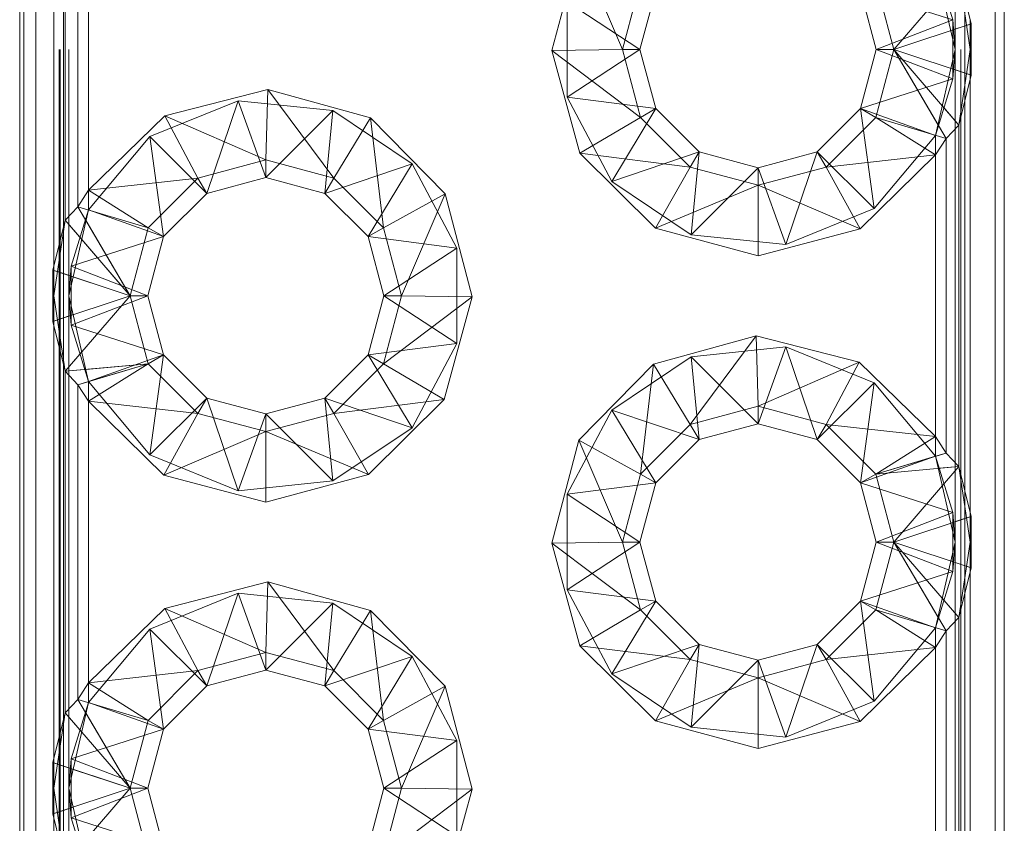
# Paper-space layout 'Layout1' of a CAD drawing. Extents: x -2 to 1033, y -36 to 596.
# Tile 19 of 89: x 85.591 to 86.591, y 300.456 to 301.272. Entities that reach past the tile are written whole.
import ezdxf

# ---------------------------------------------------------------- set-up
doc = ezdxf.new("R2010")
doc.units = 0
doc.linetypes.add('ACAD_ISO02W100', pattern=[15, 12, -3])
doc.layers.add('SS_1.ET-HALA_TaO-JD-LAVKA-ZEBRIK', color=9, linetype='CONTINUOUS', lineweight=13)

psp = doc.layouts.get("Layout1")

# ---------------------------------------------------------------- linework, layer by layer
at = {"layer": 'SS_1.ET-HALA_TaO-JD-LAVKA-ZEBRIK', "color": 5, "linetype": 'Continuous', "ltscale": 0.25}
for p, q in [((85.59065, 302.49141), (85.59065, 294.49141)), ((85.59484, 302.49141), (85.59484, 294.49141)), ((85.60691, 302.49141), (85.60691, 294.49141)), ((86.58128, 294.49141), (86.58128, 302.49141)), ((86.59065, 294.49141), (86.59065, 302.49141)), ((85.62541, 301.0219), (85.62541, 301.46091)), ((85.63671, 301.41471), (85.63671, 301.0681)), ((85.64979, 301.08168), (85.64979, 301.40113)), ((85.66065, 301.38433), (85.66065, 301.09849)), ((86.13121, 301.24038), (86.15859, 301.34494)), ((86.15859, 301.34494), (86.20277, 301.24141)), ((86.20277, 301.24141), (86.22124, 301.31035)), ((86.47854, 301.24141), (86.46007, 301.31035)), ((86.47854, 301.24141), (86.5446, 301.3181)), ((86.55698, 301.26747), (86.5446, 301.3181)), ((86.22065, 301.24141), (86.23673, 301.30141)), ((86.44458, 301.30141), (86.46065, 301.24141)), ((86.55698, 301.26747), (86.47854, 301.24141)), ((86.55698, 301.21535), (86.55698, 301.26747)), ((86.20277, 301.24141), (86.13121, 301.24038)), ((86.15961, 301.13609), (86.13121, 301.24038)), ((86.22124, 301.17246), (86.13121, 301.24038)), ((86.22124, 301.17246), (86.20277, 301.24141)), ((86.22065, 301.24141), (86.20277, 301.24141)), ((86.23673, 301.18141), (86.22065, 301.24141)), ((86.46065, 301.24141), (86.44458, 301.18141)), ((86.46007, 301.17246), (86.47854, 301.24141)), ((86.47854, 301.24141), (86.46065, 301.24141)), ((86.53152, 301.15113), (86.47854, 301.24141)), ((86.5446, 301.16471), (86.47854, 301.24141)), ((86.47854, 301.24141), (86.55698, 301.21535)), ((86.5446, 301.16471), (86.55698, 301.21535)), ((86.55589, 301.21091), (86.55589, 300.7719)), ((85.73801, 301.17397), (85.8427, 301.20084)), ((85.8427, 301.20084), (85.84065, 301.12929)), ((85.8427, 301.20084), (85.9096, 301.11082)), ((85.8427, 301.20084), (85.94685, 301.17193)), ((86.23673, 301.18141), (86.22124, 301.17246)), ((86.28065, 301.13748), (86.23673, 301.18141)), ((86.44458, 301.18141), (86.40065, 301.13748)), ((86.44458, 301.18141), (86.46007, 301.17246)), ((85.66065, 301.09849), (85.73801, 301.17397)), ((85.73801, 301.17397), (85.77171, 301.11082)), ((85.73801, 301.17397), (85.84065, 301.12929)), ((85.94685, 301.17193), (85.9096, 301.11082)), ((85.94685, 301.17193), (85.96007, 301.06035)), ((85.94685, 301.17193), (86.02272, 301.09494)), ((86.15961, 301.13609), (86.22124, 301.17246)), ((86.27171, 301.12199), (86.22124, 301.17246)), ((86.4096, 301.12199), (86.46007, 301.17246)), ((86.52065, 301.13433), (86.46007, 301.17246)), ((86.53152, 301.15113), (86.46007, 301.17246)), ((86.53152, 301.15113), (86.5446, 301.16471)), ((86.5446, 300.8181), (86.5446, 301.16471)), ((86.52065, 301.13433), (86.53152, 301.15113)), ((86.53152, 301.15113), (86.53152, 300.83168)), ((86.23623, 301.05985), (86.15961, 301.13609)), ((86.27171, 301.12199), (86.15961, 301.13609)), ((86.28065, 301.13748), (86.27171, 301.12199)), ((86.34065, 301.12141), (86.28065, 301.13748)), ((86.40065, 301.13748), (86.34065, 301.12141)), ((86.40065, 301.13748), (86.4096, 301.12199)), ((86.52065, 301.13433), (86.4096, 301.12199)), ((86.52065, 301.13433), (86.44419, 301.05934)), ((86.52065, 300.84849), (86.52065, 301.13433)), ((85.84065, 301.12929), (85.77171, 301.11082)), ((85.9096, 301.11082), (85.84065, 301.12929)), ((85.84065, 301.12929), (85.84065, 301.11141)), ((86.27171, 301.12199), (86.23623, 301.05985)), ((86.34065, 301.10352), (86.27171, 301.12199)), ((86.4096, 301.12199), (86.34065, 301.10352)), ((86.34065, 301.12141), (86.34065, 301.10352)), ((86.4096, 301.12199), (86.44419, 301.05934)), ((85.66065, 301.09849), (85.77171, 301.11082)), ((85.77171, 301.11082), (85.72124, 301.06035)), ((85.77171, 301.11082), (85.78065, 301.09533)), ((85.78065, 301.09533), (85.84065, 301.11141)), ((85.84065, 301.11141), (85.90065, 301.09533)), ((85.9096, 301.11082), (85.90065, 301.09533)), ((85.96007, 301.06035), (85.9096, 301.11082)), ((86.34065, 301.10352), (86.23623, 301.05985)), ((86.44419, 301.05934), (86.34065, 301.10352)), ((86.34065, 301.10352), (86.34065, 301.03196)), ((85.66065, 301.09849), (85.64979, 301.08168)), ((85.66065, 301.09849), (85.72124, 301.06035)), ((85.73673, 301.05141), (85.78065, 301.09533)), ((85.90065, 301.09533), (85.94458, 301.05141)), ((86.02272, 301.09494), (85.96007, 301.06035)), ((86.02272, 301.09494), (85.97854, 300.99141)), ((86.02272, 301.09494), (86.05009, 300.99038)), ((85.64979, 301.08168), (85.63671, 301.0681)), ((85.64979, 301.08168), (85.70277, 300.99141)), ((85.64979, 301.08168), (85.72124, 301.06035)), ((85.63671, 301.0681), (85.62433, 301.01747)), ((85.63671, 301.0681), (85.70277, 300.99141)), ((85.72124, 301.06035), (85.70277, 300.99141)), ((85.72124, 301.06035), (85.73673, 301.05141)), ((85.96007, 301.06035), (85.94458, 301.05141)), ((85.97854, 300.99141), (85.96007, 301.06035)), ((85.72065, 300.99141), (85.73673, 301.05141)), ((85.94458, 301.05141), (85.96065, 300.99141)), ((86.34065, 301.03196), (86.23623, 301.05985)), ((86.44419, 301.05934), (86.34065, 301.03196)), ((85.70277, 300.99141), (85.62433, 301.01747)), ((85.62433, 301.01747), (85.62433, 300.96535)), ((85.70277, 300.99141), (85.62433, 300.96535)), ((85.70277, 300.99141), (85.63671, 300.91471)), ((85.70277, 300.99141), (85.72124, 300.92246)), ((85.72065, 300.99141), (85.70277, 300.99141)), ((85.73673, 300.93141), (85.72065, 300.99141)), ((85.96065, 300.99141), (85.94458, 300.93141)), ((85.97854, 300.99141), (85.96007, 300.92246)), ((85.96007, 300.92246), (86.05009, 300.99038)), ((85.97854, 300.99141), (85.96065, 300.99141)), ((85.97854, 300.99141), (86.05009, 300.99038)), ((86.05009, 300.99038), (86.02169, 300.88609)), ((85.62433, 300.96535), (85.63671, 300.91471)), ((85.62541, 300.5219), (85.62541, 300.96091)), ((86.23446, 300.92193), (86.3386, 300.95084)), ((86.3386, 300.95084), (86.27171, 300.86082)), ((86.3386, 300.95084), (86.34065, 300.8793)), ((86.4433, 300.92397), (86.3386, 300.95084)), ((85.73673, 300.93141), (85.72124, 300.92246)), ((85.78065, 300.88748), (85.73673, 300.93141)), ((85.94458, 300.93141), (85.90065, 300.88748)), ((85.94458, 300.93141), (85.96007, 300.92246)), ((85.72124, 300.92246), (85.63671, 300.91471)), ((85.72124, 300.92246), (85.64979, 300.90113)), ((85.72124, 300.92246), (85.66065, 300.88433)), ((85.77171, 300.87199), (85.72124, 300.92246)), ((85.96007, 300.92246), (85.9096, 300.87199)), ((85.96007, 300.92246), (86.02169, 300.88609)), ((86.15859, 300.84494), (86.23446, 300.92193)), ((86.23446, 300.92193), (86.22124, 300.81035)), ((86.23446, 300.92193), (86.27171, 300.86082)), ((86.4433, 300.92397), (86.34065, 300.8793)), ((86.4096, 300.86082), (86.4433, 300.92397)), ((86.4433, 300.92397), (86.52065, 300.84849)), ((85.63671, 300.91471), (85.64979, 300.90113)), ((85.63671, 300.91471), (85.63671, 300.5681)), ((85.66065, 300.88433), (85.64979, 300.90113)), ((85.64979, 300.58168), (85.64979, 300.90113)), ((85.73712, 300.80934), (85.66065, 300.88433)), ((85.77171, 300.87199), (85.66065, 300.88433)), ((85.66065, 300.88433), (85.66065, 300.59849)), ((85.78065, 300.88748), (85.77171, 300.87199)), ((85.84065, 300.87141), (85.78065, 300.88748)), ((85.90065, 300.88748), (85.84065, 300.87141)), ((85.90065, 300.88748), (85.9096, 300.87199)), ((85.9096, 300.87199), (86.02169, 300.88609)), ((86.02169, 300.88609), (85.94508, 300.80985)), ((85.73712, 300.80934), (85.77171, 300.87199)), ((85.84065, 300.85352), (85.77171, 300.87199)), ((85.9096, 300.87199), (85.84065, 300.85352)), ((85.84065, 300.87141), (85.84065, 300.85352)), ((85.9096, 300.87199), (85.94508, 300.80985)), ((86.27171, 300.86082), (86.34065, 300.8793)), ((86.34065, 300.8793), (86.4096, 300.86082)), ((86.34065, 300.8793), (86.34065, 300.86141)), ((86.22124, 300.81035), (86.27171, 300.86082)), ((86.27171, 300.86082), (86.28065, 300.84533)), ((86.28065, 300.84533), (86.34065, 300.86141)), ((86.34065, 300.86141), (86.40065, 300.84533)), ((86.40065, 300.84533), (86.4096, 300.86082)), ((86.46007, 300.81035), (86.4096, 300.86082)), ((86.4096, 300.86082), (86.52065, 300.84849)), ((85.84065, 300.85352), (85.73712, 300.80934)), ((85.94508, 300.80985), (85.84065, 300.85352)), ((85.84065, 300.85352), (85.84065, 300.78196)), ((86.13121, 300.74038), (86.15859, 300.84494)), ((86.15859, 300.84494), (86.20277, 300.74141)), ((86.15859, 300.84494), (86.22124, 300.81035)), ((86.23673, 300.80141), (86.28065, 300.84533)), ((86.40065, 300.84533), (86.44458, 300.80141)), ((86.46007, 300.81035), (86.52065, 300.84849)), ((86.52065, 300.84849), (86.53152, 300.83168)), ((86.46007, 300.81035), (86.53152, 300.83168)), ((86.5446, 300.8181), (86.53152, 300.83168)), ((86.20277, 300.74141), (86.22124, 300.81035)), ((86.22124, 300.81035), (86.23673, 300.80141)), ((86.44458, 300.80141), (86.46007, 300.81035)), ((86.46007, 300.81035), (86.5446, 300.8181)), ((86.47854, 300.74141), (86.46007, 300.81035)), ((86.47854, 300.74141), (86.5446, 300.8181)), ((86.55698, 300.76747), (86.5446, 300.8181)), ((85.84065, 300.78196), (85.73712, 300.80934)), ((85.94508, 300.80985), (85.84065, 300.78196)), ((86.22065, 300.74141), (86.23673, 300.80141)), ((86.44458, 300.80141), (86.46065, 300.74141)), ((86.47854, 300.74141), (86.55698, 300.76747)), ((86.55698, 300.71535), (86.55698, 300.76747)), ((86.20277, 300.74141), (86.13121, 300.74038)), ((86.15961, 300.63609), (86.13121, 300.74038)), ((86.13121, 300.74038), (86.22124, 300.67246)), ((86.22124, 300.67246), (86.20277, 300.74141)), ((86.22065, 300.74141), (86.20277, 300.74141)), ((86.23673, 300.68141), (86.22065, 300.74141)), ((86.46065, 300.74141), (86.44458, 300.68141)), ((86.46007, 300.67246), (86.47854, 300.74141)), ((86.47854, 300.74141), (86.46065, 300.74141)), ((86.53152, 300.65113), (86.47854, 300.74141)), ((86.5446, 300.66471), (86.47854, 300.74141)), ((86.47854, 300.74141), (86.55698, 300.71535)), ((86.5446, 300.66471), (86.55698, 300.71535)), ((86.55589, 300.71091), (86.55589, 300.2719)), ((85.73801, 300.67397), (85.8427, 300.70084)), ((85.8427, 300.70084), (85.84065, 300.6293)), ((85.8427, 300.70084), (85.9096, 300.61082)), ((85.8427, 300.70084), (85.94685, 300.67193)), ((86.22124, 300.67246), (86.23673, 300.68141)), ((86.28065, 300.63748), (86.23673, 300.68141)), ((86.44458, 300.68141), (86.40065, 300.63748)), ((86.44458, 300.68141), (86.46007, 300.67246)), ((85.66065, 300.59849), (85.73801, 300.67397)), ((85.73801, 300.67397), (85.77171, 300.61082)), ((85.73801, 300.67397), (85.84065, 300.6293)), ((85.94685, 300.67193), (85.9096, 300.61082)), ((85.94685, 300.67193), (85.96007, 300.56035)), ((85.94685, 300.67193), (86.02272, 300.59494)), ((86.22124, 300.67246), (86.15961, 300.63609)), ((86.27171, 300.62199), (86.22124, 300.67246)), ((86.4096, 300.62199), (86.46007, 300.67246)), ((86.52065, 300.63433), (86.46007, 300.67246)), ((86.53152, 300.65113), (86.46007, 300.67246)), ((86.53152, 300.65113), (86.5446, 300.66471)), ((86.5446, 300.3181), (86.5446, 300.66471)), ((86.52065, 300.63433), (86.53152, 300.65113)), ((86.53152, 300.65113), (86.53152, 300.33168)), ((86.23623, 300.55985), (86.15961, 300.63609)), ((86.27171, 300.62199), (86.15961, 300.63609)), ((86.28065, 300.63748), (86.27171, 300.62199)), ((86.34065, 300.62141), (86.28065, 300.63748)), ((86.40065, 300.63748), (86.34065, 300.62141)), ((86.40065, 300.63748), (86.4096, 300.62199)), ((86.52065, 300.63433), (86.4096, 300.62199)), ((86.52065, 300.63433), (86.44419, 300.55934)), ((86.52065, 300.34849), (86.52065, 300.63433)), ((85.77171, 300.61082), (85.84065, 300.6293)), ((85.84065, 300.6293), (85.9096, 300.61082)), ((85.84065, 300.6293), (85.84065, 300.61141)), ((86.27171, 300.62199), (86.23623, 300.55985)), ((86.34065, 300.60352), (86.27171, 300.62199)), ((86.4096, 300.62199), (86.34065, 300.60352)), ((86.34065, 300.62141), (86.34065, 300.60352)), ((86.44419, 300.55934), (86.4096, 300.62199)), ((85.66065, 300.59849), (85.77171, 300.61082)), ((85.72124, 300.56035), (85.77171, 300.61082)), ((85.77171, 300.61082), (85.78065, 300.59533)), ((85.78065, 300.59533), (85.84065, 300.61141)), ((85.84065, 300.61141), (85.90065, 300.59533)), ((85.9096, 300.61082), (85.90065, 300.59533)), ((85.9096, 300.61082), (85.96007, 300.56035)), ((86.34065, 300.60352), (86.23623, 300.55985)), ((86.44419, 300.55934), (86.34065, 300.60352)), ((86.34065, 300.60352), (86.34065, 300.53196)), ((85.64979, 300.58168), (85.66065, 300.59849)), ((85.66065, 300.59849), (85.72124, 300.56035)), ((85.73673, 300.55141), (85.78065, 300.59533)), ((85.90065, 300.59533), (85.94458, 300.55141)), ((86.02272, 300.59494), (85.96007, 300.56035)), ((85.97854, 300.49141), (86.02272, 300.59494)), ((86.02272, 300.59494), (86.05009, 300.49038)), ((85.63671, 300.5681), (85.64979, 300.58168)), ((85.64979, 300.58168), (85.70277, 300.49141)), ((85.64979, 300.58168), (85.72124, 300.56035)), ((85.63671, 300.5681), (85.62433, 300.51747)), ((85.63671, 300.5681), (85.70277, 300.49141)), ((85.72124, 300.56035), (85.70277, 300.49141)), ((85.72124, 300.56035), (85.73673, 300.55141)), ((85.96007, 300.56035), (85.94458, 300.55141)), ((85.96007, 300.56035), (85.97854, 300.49141)), ((85.72065, 300.49141), (85.73673, 300.55141)), ((85.94458, 300.55141), (85.96065, 300.49141)), ((86.34065, 300.53196), (86.23623, 300.55985)), ((86.44419, 300.55934), (86.34065, 300.53196)), ((85.70277, 300.49141), (85.62433, 300.51747)), ((85.62433, 300.51747), (85.62433, 300.46535)), ((85.62433, 300.46535), (85.70277, 300.49141)), ((85.70277, 300.49141), (85.63671, 300.41471)), ((85.70277, 300.49141), (85.72124, 300.42246)), ((85.70277, 300.49141), (85.72065, 300.49141)), ((85.73673, 300.43141), (85.72065, 300.49141)), ((85.96065, 300.49141), (85.94458, 300.43141)), ((85.97854, 300.49141), (85.96007, 300.42246)), ((85.96007, 300.42246), (86.05009, 300.49038)), ((85.96065, 300.49141), (85.97854, 300.49141)), ((85.97854, 300.49141), (86.05009, 300.49038)), ((86.05009, 300.49038), (86.02169, 300.38609)), ((85.62433, 300.46535), (85.63671, 300.41471)), ((85.62541, 300.0219), (85.62541, 300.46091))]:
    psp.add_line(p, q, dxfattribs=at)
at = {"layer": 'SS_1.ET-HALA_TaO-JD-LAVKA-ZEBRIK', "color": 9, "linetype": 'ACAD_ISO02W100', "ltscale": 0.25}
for p, q in [((85.63065, 294.49141), (85.63065, 302.49141)), ((85.63182, 294.49141), (85.63182, 302.49141)), ((85.63525, 302.49141), (85.63525, 294.49141)), ((85.64065, 294.49141), (85.64065, 302.49141)), ((86.54663, 294.49141), (86.54663, 302.49141)), ((86.55065, 302.49141), (86.55065, 294.49141)), ((86.54065, 302.24141), (86.54065, 294.74141)), ((86.52065, 301.32858), (86.54065, 301.24141)), ((86.5384, 301.27136), (86.52065, 301.32858)), ((86.5446, 301.3181), (86.55589, 301.24141)), ((86.5384, 301.27136), (86.44458, 301.30141)), ((86.14661, 301.28984), (86.22065, 301.24141)), ((86.14661, 301.19297), (86.14661, 301.28984)), ((86.46065, 301.24141), (86.5384, 301.27136)), ((86.54065, 301.24141), (86.5384, 301.27136)), ((86.5384, 301.21145), (86.5384, 301.27136)), ((86.55589, 301.2719), (86.55589, 301.21091)), ((86.53914, 301.26154), (86.53625, 301.26058)), ((86.55229, 301.26591), (86.53914, 301.26154)), ((86.55698, 301.26747), (86.55229, 301.26591)), ((86.55698, 301.26747), (86.55589, 301.24141)), ((86.22065, 301.24141), (86.14661, 301.19297)), ((86.5384, 301.21145), (86.46065, 301.24141)), ((86.5232, 301.16531), (86.47854, 301.24141)), ((86.54065, 301.24141), (86.52065, 301.15423)), ((86.5384, 301.21145), (86.54065, 301.24141)), ((86.55589, 301.24141), (86.5446, 301.16471)), ((86.55589, 301.24141), (86.55698, 301.21535)), ((86.53625, 301.22223), (86.53914, 301.22127)), ((86.53914, 301.22127), (86.55229, 301.2169)), ((86.44458, 301.18141), (86.5384, 301.21145)), ((86.52065, 301.15423), (86.5384, 301.21145)), ((86.55229, 301.2169), (86.55698, 301.21535)), ((86.19213, 301.10747), (86.14661, 301.19297)), ((86.23673, 301.18141), (86.14661, 301.19297)), ((85.72273, 301.15294), (85.81247, 301.18941)), ((85.81247, 301.18941), (85.78065, 301.09533)), ((85.81247, 301.18941), (85.84065, 301.11141)), ((85.81247, 301.18941), (85.90882, 301.17943)), ((86.23673, 301.18141), (86.19213, 301.10747)), ((86.45858, 301.07987), (86.44458, 301.18141)), ((86.52065, 301.15423), (86.44458, 301.18141)), ((86.52938, 301.18238), (86.52759, 301.18446)), ((86.5446, 301.16471), (86.52938, 301.18238)), ((85.90882, 301.17943), (85.84065, 301.11141)), ((85.90882, 301.17943), (85.90065, 301.09533)), ((85.90882, 301.17943), (85.98918, 301.12534)), ((86.52378, 301.16432), (86.5232, 301.16531)), ((86.53152, 301.15113), (86.52378, 301.16432)), ((85.66065, 301.07858), (85.72273, 301.15294)), ((85.72273, 301.15294), (85.73673, 301.05141)), ((85.72273, 301.15294), (85.78065, 301.09533)), ((86.52065, 301.15423), (86.45858, 301.07987)), ((86.52065, 301.13433), (86.52065, 301.15423)), ((86.28065, 301.13748), (86.19213, 301.10747)), ((86.28065, 301.13748), (86.27249, 301.05338)), ((86.40065, 301.13748), (86.36884, 301.0434)), ((86.45858, 301.07987), (86.40065, 301.13748)), ((85.98918, 301.12534), (85.90065, 301.09533)), ((85.98918, 301.12534), (85.94458, 301.05141)), ((85.98918, 301.12534), (86.0347, 301.03984)), ((86.34065, 301.12141), (86.27249, 301.05338)), ((86.34065, 301.12141), (86.36884, 301.0434)), ((86.27249, 301.05338), (86.19213, 301.10747)), ((85.66065, 301.09849), (85.66065, 301.07858)), ((85.64979, 301.08168), (85.65752, 301.0685)), ((85.64065, 300.99141), (85.66065, 301.07858)), ((85.66065, 301.07858), (85.64291, 301.02136)), ((85.66065, 301.07858), (85.73673, 301.05141)), ((86.36884, 301.0434), (86.45858, 301.07987)), ((85.62541, 300.99141), (85.63671, 301.0681)), ((85.63671, 301.0681), (85.65192, 301.05043)), ((85.65752, 301.0685), (85.65811, 301.0675)), ((85.65811, 301.0675), (85.70277, 300.99141)), ((85.73673, 301.05141), (85.64291, 301.02136)), ((85.65192, 301.05043), (85.65372, 301.04835)), ((86.0347, 301.03984), (85.94458, 301.05141)), ((86.36884, 301.0434), (86.27249, 301.05338)), ((85.65372, 301.04835), (85.70277, 300.99141)), ((86.0347, 301.03984), (85.96065, 300.99141)), ((86.0347, 301.03984), (86.0347, 300.94297)), ((85.62541, 300.96091), (85.62541, 301.0219)), ((85.64291, 301.02136), (85.64065, 300.99141)), ((85.72065, 300.99141), (85.64291, 301.02136)), ((85.64291, 301.02136), (85.64291, 300.96145)), ((85.62541, 300.99141), (85.62433, 301.01747)), ((85.62902, 301.01591), (85.62433, 301.01747)), ((85.64217, 301.01154), (85.62902, 301.01591)), ((85.64505, 301.01058), (85.64217, 301.01154)), ((85.70277, 300.99141), (85.64505, 301.01058)), ((85.62541, 300.99141), (85.62433, 300.96535)), ((85.63671, 300.91471), (85.62541, 300.99141)), ((85.64065, 300.99141), (85.64291, 300.96145)), ((85.66065, 300.90423), (85.64065, 300.99141)), ((85.72065, 300.99141), (85.64291, 300.96145)), ((85.96065, 300.99141), (86.0347, 300.94297)), ((85.64505, 300.97223), (85.62902, 300.9669)), ((85.62902, 300.9669), (85.62433, 300.96535)), ((85.64291, 300.96145), (85.66065, 300.90423)), ((85.64291, 300.96145), (85.73673, 300.93141)), ((85.94458, 300.93141), (86.0347, 300.94297)), ((86.0347, 300.94297), (85.98918, 300.85747)), ((85.65192, 300.93238), (85.63671, 300.91471)), ((85.65372, 300.93446), (85.65192, 300.93238)), ((85.66065, 300.90423), (85.73673, 300.93141)), ((85.73673, 300.93141), (85.72273, 300.82987)), ((85.94458, 300.93141), (85.98918, 300.85747)), ((86.27249, 300.92943), (86.36884, 300.93941)), ((86.36884, 300.93941), (86.34065, 300.86141)), ((86.36884, 300.93941), (86.40065, 300.84533)), ((86.45858, 300.90294), (86.36884, 300.93941)), ((85.72124, 300.92246), (85.6578, 300.91665)), ((85.72124, 300.92246), (85.66062, 300.90437)), ((86.19213, 300.87534), (86.27249, 300.92943)), ((86.27249, 300.92943), (86.28065, 300.84533)), ((86.27249, 300.92943), (86.34065, 300.86141)), ((85.65683, 300.91656), (85.63671, 300.91471)), ((85.6578, 300.91665), (85.65683, 300.91656)), ((85.66061, 300.90436), (85.64979, 300.90113)), ((85.72273, 300.82987), (85.66065, 300.90423)), ((85.66065, 300.90423), (85.66065, 300.88433)), ((86.40065, 300.84533), (86.45858, 300.90294)), ((86.44458, 300.80141), (86.45858, 300.90294)), ((86.45858, 300.90294), (86.52065, 300.82858)), ((85.78065, 300.88748), (85.72273, 300.82987)), ((85.78065, 300.88748), (85.81247, 300.7934)), ((85.90065, 300.88748), (85.90882, 300.80338)), ((85.90065, 300.88748), (85.98918, 300.85747)), ((85.84065, 300.87141), (85.81247, 300.7934)), ((85.84065, 300.87141), (85.90882, 300.80338)), ((86.14661, 300.78984), (86.19213, 300.87534)), ((86.19213, 300.87534), (86.23673, 300.80141)), ((86.19213, 300.87534), (86.28065, 300.84533)), ((85.98918, 300.85747), (85.90882, 300.80338)), ((86.52065, 300.82858), (86.52065, 300.84849)), ((86.5207, 300.82845), (86.53152, 300.83168)), ((85.81247, 300.7934), (85.72273, 300.82987)), ((86.44458, 300.80141), (86.52065, 300.82858)), ((86.46007, 300.81035), (86.52069, 300.82845)), ((86.52065, 300.82858), (86.54065, 300.74141)), ((86.5384, 300.77136), (86.52065, 300.82858)), ((86.5235, 300.81617), (86.52448, 300.81625)), ((86.52448, 300.81625), (86.5446, 300.8181)), ((86.5446, 300.8181), (86.55589, 300.74141)), ((85.90882, 300.80338), (85.81247, 300.7934)), ((86.14661, 300.78984), (86.23673, 300.80141)), ((86.5384, 300.77136), (86.44458, 300.80141)), ((86.52759, 300.79835), (86.52938, 300.80043)), ((86.14661, 300.78984), (86.22065, 300.74141)), ((86.14661, 300.69297), (86.14661, 300.78984)), ((86.46065, 300.74141), (86.5384, 300.77136)), ((86.54065, 300.74141), (86.5384, 300.77136)), ((86.5384, 300.71145), (86.5384, 300.77136)), ((86.55589, 300.7719), (86.55589, 300.71091)), ((86.53625, 300.76058), (86.53914, 300.76154)), ((86.53914, 300.76154), (86.55229, 300.76591)), ((86.55229, 300.76591), (86.55698, 300.76747)), ((86.55589, 300.74141), (86.55698, 300.76747)), ((86.22065, 300.74141), (86.14661, 300.69297)), ((86.46065, 300.74141), (86.5384, 300.71145)), ((86.5232, 300.66531), (86.47854, 300.74141)), ((86.54065, 300.74141), (86.52065, 300.65423)), ((86.5384, 300.71145), (86.54065, 300.74141)), ((86.55589, 300.74141), (86.5446, 300.66471)), ((86.55589, 300.74141), (86.55698, 300.71535)), ((86.53625, 300.72223), (86.53914, 300.72127)), ((86.44458, 300.68141), (86.5384, 300.71145)), ((86.52065, 300.65423), (86.5384, 300.71145)), ((86.55229, 300.7169), (86.55698, 300.71535)), ((86.19213, 300.60747), (86.14661, 300.69297)), ((86.23673, 300.68141), (86.14661, 300.69297)), ((85.72273, 300.65294), (85.81247, 300.68941)), ((85.81247, 300.68941), (85.78065, 300.59533)), ((85.81247, 300.68941), (85.84065, 300.61141)), ((85.81247, 300.68941), (85.90882, 300.67943)), ((86.23673, 300.68141), (86.19213, 300.60747)), ((86.45858, 300.57987), (86.44458, 300.68141)), ((86.52065, 300.65423), (86.44458, 300.68141)), ((86.52938, 300.68238), (86.52759, 300.68446)), ((86.5446, 300.66471), (86.52938, 300.68238)), ((85.90882, 300.67943), (85.84065, 300.61141)), ((85.90882, 300.67943), (85.90065, 300.59533)), ((85.90882, 300.67943), (85.98918, 300.62534)), ((86.52378, 300.66432), (86.5232, 300.66531)), ((86.53152, 300.65113), (86.52378, 300.66432)), ((85.66065, 300.57858), (85.72273, 300.65294)), ((85.72273, 300.65294), (85.73673, 300.55141)), ((85.72273, 300.65294), (85.78065, 300.59533)), ((86.52065, 300.65423), (86.45858, 300.57987)), ((86.52065, 300.63433), (86.52065, 300.65423)), ((86.28065, 300.63748), (86.19213, 300.60747)), ((86.28065, 300.63748), (86.27249, 300.55338)), ((86.40065, 300.63748), (86.36884, 300.5434)), ((86.45858, 300.57987), (86.40065, 300.63748)), ((85.98918, 300.62534), (85.90065, 300.59533)), ((85.98918, 300.62534), (85.94458, 300.55141)), ((85.98918, 300.62534), (86.0347, 300.53984)), ((86.27249, 300.55338), (86.34065, 300.62141)), ((86.34065, 300.62141), (86.36884, 300.5434)), ((86.27249, 300.55338), (86.19213, 300.60747)), ((85.66065, 300.59849), (85.66065, 300.57858)), ((85.64979, 300.58168), (85.65752, 300.5685)), ((85.64065, 300.49141), (85.66065, 300.57858)), ((85.66065, 300.57858), (85.64291, 300.52136)), ((85.66065, 300.57858), (85.73673, 300.55141)), ((86.45858, 300.57987), (86.36884, 300.5434)), ((85.62541, 300.49141), (85.63671, 300.5681)), ((85.63671, 300.5681), (85.65192, 300.55043)), ((85.65752, 300.5685), (85.65811, 300.5675)), ((85.65811, 300.5675), (85.70277, 300.49141)), ((85.73673, 300.55141), (85.64291, 300.52136)), ((85.65192, 300.55043), (85.65372, 300.54835)), ((86.0347, 300.53984), (85.94458, 300.55141)), ((86.36884, 300.5434), (86.27249, 300.55338)), ((85.96065, 300.49141), (86.0347, 300.53984)), ((86.0347, 300.53984), (86.0347, 300.44297)), ((85.62541, 300.46091), (85.62541, 300.5219)), ((85.64291, 300.52136), (85.64065, 300.49141)), ((85.64291, 300.52136), (85.72065, 300.49141)), ((85.64291, 300.52136), (85.64291, 300.46145)), ((85.62541, 300.49141), (85.62433, 300.51747)), ((85.62902, 300.51591), (85.62433, 300.51747)), ((85.64217, 300.51154), (85.62902, 300.51591)), ((85.64505, 300.51058), (85.64217, 300.51154)), ((85.70277, 300.49141), (85.64505, 300.51058)), ((85.62433, 300.46535), (85.62541, 300.49141)), ((85.63671, 300.41471), (85.62541, 300.49141)), ((85.64065, 300.49141), (85.64291, 300.46145)), ((85.66065, 300.40423), (85.64065, 300.49141)), ((85.72065, 300.49141), (85.64291, 300.46145)), ((85.96065, 300.49141), (86.0347, 300.44297)), ((85.62902, 300.4669), (85.64505, 300.47223)), ((85.62433, 300.46535), (85.62902, 300.4669)), ((85.64291, 300.46145), (85.66065, 300.40423)), ((85.64291, 300.46145), (85.73673, 300.43141))]:
    psp.add_line(p, q, dxfattribs=at)

doc.saveas('drawing.dxf')
